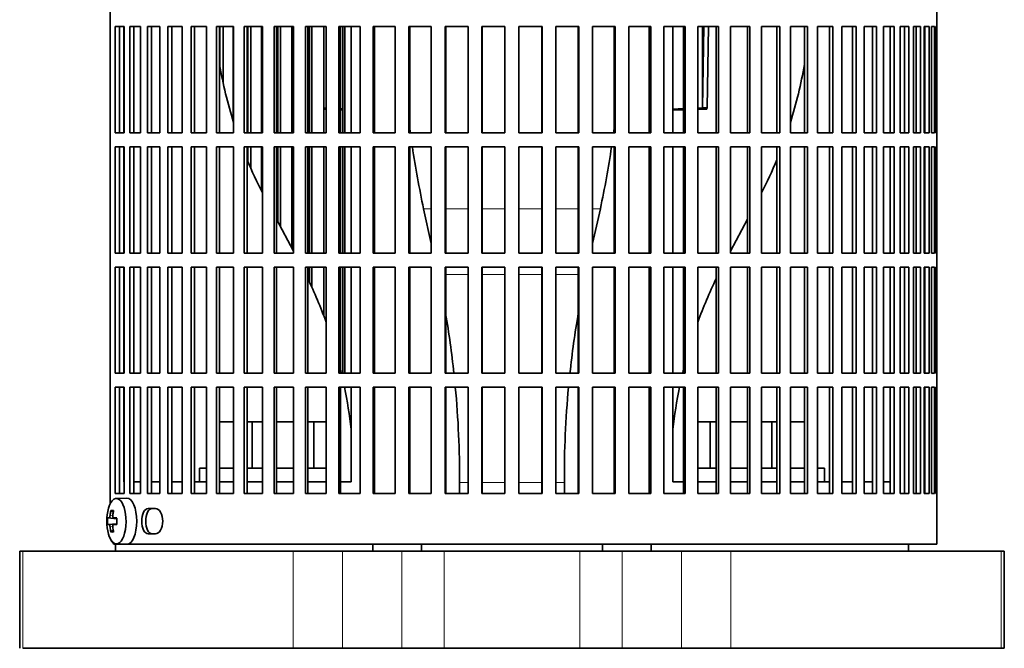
# Model space of a CAD drawing. Header units: millimetres. Extents: x 148 to 904, y -3800 to 2451.
# Tile 13 of 28: x 611 to 824, y -982 to -846. Entities that reach past the tile are written whole.
import ezdxf

# ---------------------------------------------------------------- set-up
doc = ezdxf.new("R2010")
doc.units = ezdxf.units.MM
for name, color, linetype in [('M5X8_UNI7687', 7, 'Continuous'), ('VSI134_ADATTATOR', 7, 'Continuous'), ('VSI134_FILTRO_A', 7, 'Continuous'), ('VSI134_FILTRO_B', 7, 'Continuous'), ('VSI134_SUPPORTO_', 7, 'Continuous'), ('VSI134_TERMINALE', 7, 'Continuous')]:
    doc.layers.add(name, color=color, linetype=linetype)

# ---------------------------------------------------------------- blocks, each defined once
blk = doc.blocks.new('SE3')
at = {"layer": 'M5X8_UNI7687', "color": 7, "linetype": 'Continuous', "lineweight": 35}
for p, q in [((633.88, -949.82), (631.61, -949.89)), ((630.44, -952.48), (630.95, -952.87)), ((629.75, -954.12), (631.72, -954.27)), ((631.05, -954.1), (631.72, -954.17)), ((629.75, -955.51), (631.72, -955.37)), ((630.44, -957.15), (630.95, -956.76)), ((631.72, -955.46), (631.05, -955.53)), ((631.61, -959.75), (633.88, -959.82))]:
    blk.add_line(p, q, dxfattribs=at)
at = {"layer": 'M5X8_UNI7687', "color": 4, "linetype": 'Continuous', "lineweight": 9}
for p, q in [((631.72, -954.26), (630.04, -954.11)), ((630.25, -953.61), (630.86, -953.66)), ((631.06, -954.11), (631.72, -954.17)), ((630.04, -955.53), (631.72, -955.37)), ((630.86, -955.97), (630.25, -956.02)), ((631.72, -955.46), (631.06, -955.53))]:
    blk.add_line(p, q, dxfattribs=at)
at = {"layer": 'M5X8_UNI7687', "color": 7, "linetype": 'Continuous', "lineweight": 35}
for centre, radius, start, end in [((639.53, -954.82), 10, 163.7273, 196.2727), ((639.15, -954.82), 9.42, 175.7871, 184.2129)]:
    blk.add_arc(centre, radius, start, end, dxfattribs=at)
for centre, major_axis, ratio, start_param, end_param in [((631.64, -954.82), (0, -4.93), 0.422618, 0, 4.10793), ((633.91, -954.82), (0, 5), 0.422618, 0, 0.012961), ((633.91, -954.82), (0, 5), 0.422618, 3.141593, 6.283185), ((639.58, -954.82), (0, 10), 0.939693, 1.335108, 1.449667), ((637.52, -957.88), (-7.75, 5.06), 0.247104, -0.4365, -0.286808), ((639.45, -954.82), (0, 10), 0.866025, 1.335108, 1.449667), ((639.51, -954.97), (-9.97, 0.79), 0.036834, -0.313745, -0.199185), ((639.51, -954.97), (-9.97, 0.79), 0.036834, -0.670562, -0.556003), ((636.23, -954.82), (0, 9.26), 0.488139, 1.49595, 1.645642), ((639.51, -954.66), (-9.97, -0.79), 0.036834, 0.199185, 0.313745), ((639.58, -954.82), (0, -10), 0.939693, 4.833518, 4.948078), ((637.52, -951.75), (-7.75, -5.06), 0.247104, 0.286808, 0.4365), ((639.45, -954.82), (0, -10), 0.866025, 4.833518, 4.948078), ((639.51, -954.66), (-9.97, -0.79), 0.036834, 0.556003, 0.670562), ((631.64, -954.82), (0, -4.93), 0.422618, 5.316848, 6.283185)]:
    blk.add_ellipse(centre, major_axis=major_axis, ratio=ratio, start_param=start_param, end_param=end_param, dxfattribs=at)
for points in [[(630.04, -954.11), (630.05, -954.11), (630.06, -954.1), (630.07, -954.1), (630.09, -954.08), (630.1, -954.07), (630.12, -954.05), (630.14, -954.02), (630.15, -953.99), (630.17, -953.96), (630.18, -953.92), (630.2, -953.88), (630.21, -953.84), (630.22, -953.8), (630.23, -953.75), (630.24, -953.71), (630.25, -953.66), (630.25, -953.63), (630.25, -953.61)], [(630.85, -953.61), (630.85, -953.63), (630.85, -953.66), (630.85, -953.71), (630.85, -953.75), (630.85, -953.8), (630.86, -953.84), (630.87, -953.88), (630.88, -953.92), (630.89, -953.96), (630.91, -953.99), (630.93, -954.02), (630.95, -954.05), (630.97, -954.07), (630.99, -954.08), (631.01, -954.1), (631.03, -954.1), (631.05, -954.11), (631.06, -954.11)], [(630.25, -956.02), (630.25, -956.01), (630.25, -955.97), (630.24, -955.92), (630.23, -955.88), (630.22, -955.84), (630.21, -955.79), (630.2, -955.75), (630.18, -955.71), (630.17, -955.67), (630.15, -955.64), (630.14, -955.61), (630.12, -955.58), (630.1, -955.56), (630.09, -955.55), (630.07, -955.54), (630.06, -955.53), (630.05, -955.53), (630.04, -955.53)], [(631.06, -955.53), (631.05, -955.53), (631.03, -955.53), (631.01, -955.54), (630.99, -955.55), (630.97, -955.56), (630.95, -955.58), (630.93, -955.61), (630.91, -955.64), (630.89, -955.67), (630.88, -955.71), (630.87, -955.75), (630.86, -955.79), (630.85, -955.84), (630.85, -955.88), (630.85, -955.92), (630.85, -955.97), (630.85, -956.01), (630.85, -956.02)]]:
    blk.add_open_spline(points, degree=3, dxfattribs=at)
at = {"layer": 'VSI134_ADATTATOR', "color": 7, "linetype": 'Continuous', "lineweight": 35}
for p, q in [((653.99, -933.32), (657, -933.32)), ((659.93, -933.32), (661.02, -933.32)), ((661.02, -933.32), (663.28, -933.32)), ((661.02, -933.32), (661.02, -943.32)), ((666.3, -933.32), (669.98, -933.32)), ((673.07, -933.32), (674.41, -933.32)), ((674.41, -933.32), (677.04, -933.32)), ((674.41, -933.32), (674.41, -943.32)), ((757.53, -933.32), (760.17, -933.32)), ((760.17, -933.32), (761.51, -933.32)), ((760.17, -933.32), (760.17, -943.32)), ((764.59, -933.32), (768.27, -933.32)), ((771.29, -933.32), (773.55, -933.32)), ((773.55, -933.32), (774.65, -933.32)), ((773.55, -933.32), (773.55, -943.32)), ((777.57, -933.32), (780.59, -933.32)), ((649.61, -943.32), (651.17, -943.32)), ((649.61, -943.32), (649.61, -946.32)), ((653.99, -943.32), (657, -943.32)), ((659.93, -943.32), (663.28, -943.32)), ((666.3, -943.32), (669.98, -943.32)), ((673.07, -943.32), (677.04, -943.32)), ((757.53, -943.32), (761.51, -943.32)), ((764.59, -943.32), (768.27, -943.32)), ((771.29, -943.32), (774.65, -943.32)), ((777.57, -943.32), (780.59, -943.32)), ((783.4, -943.32), (784.97, -943.32)), ((784.97, -946.32), (784.97, -943.32)), ((610.69, -961.32), (611.39, -961.32)), ((610.69, -961.32), (610.69, -982.32)), ((669.94, -961.32), (611.39, -961.32)), ((669.94, -961.32), (680.59, -961.32)), ((693.44, -961.32), (680.59, -961.32)), ((693.44, -961.32), (702.58, -961.32)), ((702.58, -961.32), (731.99, -961.32)), ((731.99, -961.32), (741.13, -961.32)), ((753.98, -961.32), (741.13, -961.32)), ((764.64, -961.32), (753.98, -961.32)), ((823.18, -961.32), (764.64, -961.32)), ((823.88, -961.32), (823.18, -961.32)), ((823.88, -982.32), (823.88, -961.32)), ((611.39, -982.32), (669.94, -982.32)), ((669.94, -982.32), (680.59, -982.32)), ((693.44, -982.32), (680.59, -982.32)), ((693.44, -982.32), (702.58, -982.32)), ((702.58, -982.32), (731.99, -982.32)), ((731.99, -982.32), (741.13, -982.32)), ((753.98, -982.32), (741.13, -982.32)), ((764.64, -982.32), (753.98, -982.32)), ((764.64, -982.32), (823.18, -982.32)), ((823.88, -982.32), (823.18, -982.32))]:
    blk.add_line(p, q, dxfattribs=at)
at = {"layer": 'VSI134_ADATTATOR', "color": 4, "linetype": 'Continuous', "lineweight": 9}
for p, q in [((611.39, -961.32), (611.39, -982.32)), ((669.94, -982.32), (669.94, -961.32)), ((680.59, -982.32), (680.59, -961.32)), ((693.44, -961.32), (693.44, -982.32)), ((702.58, -961.32), (702.58, -982.32)), ((731.99, -961.32), (731.99, -982.32)), ((741.13, -961.32), (741.13, -982.32)), ((753.98, -961.32), (753.98, -982.32)), ((764.64, -961.32), (764.64, -982.32)), ((823.18, -982.32), (823.18, -961.32))]:
    blk.add_line(p, q, dxfattribs=at)
at = {"layer": 'VSI134_FILTRO_A', "color": 7, "linetype": 'Continuous', "lineweight": 35}
for p, q in [((809.29, -959.82), (809.29, -758.82)), ((630.3, -767.59), (630.3, -951.04)), ((631.36, -847.82), (631.36, -870.82)), ((633.28, -847.82), (631.36, -847.82)), ((632.29, -847.82), (632.29, -870.82)), ((633.28, -847.82), (633.28, -870.82)), ((634.56, -847.82), (634.56, -870.82)), ((636.87, -847.82), (634.56, -847.82)), ((635.44, -847.82), (635.44, -870.82)), ((636.87, -847.82), (636.87, -870.82)), ((638.38, -847.82), (638.38, -870.82)), ((641.07, -847.82), (638.38, -847.82)), ((639.22, -847.82), (639.22, -870.82)), ((641.07, -847.82), (641.07, -870.82)), ((642.8, -847.82), (642.8, -870.82)), ((645.85, -847.82), (642.8, -847.82)), ((643.6, -847.82), (643.6, -870.82)), ((645.85, -847.82), (645.85, -870.82)), ((647.79, -847.82), (647.79, -870.82)), ((651.17, -847.82), (647.79, -847.82)), ((648.53, -847.82), (648.53, -870.82)), ((651.17, -847.82), (651.17, -870.82)), ((653.31, -847.82), (653.31, -870.82)), ((657, -847.82), (653.31, -847.82)), ((653.99, -847.82), (653.99, -870.82)), ((657, -847.82), (657, -870.82)), ((659.32, -847.82), (659.32, -870.82)), ((663.28, -847.82), (659.32, -847.82)), ((659.93, -847.82), (659.93, -870.82)), ((663.28, -847.82), (663.28, -870.82)), ((665.76, -847.82), (665.76, -870.82)), ((669.98, -847.82), (665.76, -847.82)), ((666.3, -847.82), (666.3, -870.82)), ((669.98, -847.82), (669.98, -870.82)), ((672.6, -847.82), (672.6, -870.82)), ((677.04, -847.82), (672.6, -847.82)), ((673.07, -847.82), (673.07, -870.82)), ((677.04, -847.82), (677.04, -870.82)), ((679.78, -847.82), (679.78, -870.82)), ((684.4, -847.82), (679.78, -847.82)), ((680.17, -847.82), (680.17, -870.82)), ((684.4, -847.82), (684.4, -870.82)), ((687.25, -847.82), (687.25, -870.82)), ((692.02, -847.82), (687.25, -847.82)), ((687.55, -847.82), (687.55, -870.82)), ((692.02, -847.82), (692.02, -870.82)), ((694.94, -847.82), (694.94, -870.82)), ((699.82, -847.82), (694.94, -847.82)), ((695.16, -847.82), (695.16, -870.82)), ((699.82, -847.82), (699.82, -870.82)), ((702.8, -847.82), (702.8, -870.82)), ((707.76, -847.82), (702.8, -847.82)), ((702.93, -847.82), (702.93, -870.82)), ((707.76, -847.82), (707.76, -870.82)), ((710.78, -847.82), (710.78, -870.82)), ((715.77, -847.82), (710.78, -847.82)), ((710.82, -847.82), (710.82, -870.82)), ((715.77, -847.82), (715.77, -870.82)), ((718.8, -847.82), (718.8, -870.82)), ((723.8, -847.82), (718.8, -847.82)), ((723.75, -847.82), (723.75, -870.82)), ((723.8, -847.82), (723.8, -870.82)), ((726.81, -847.82), (726.81, -870.82)), ((731.77, -847.82), (726.81, -847.82)), ((731.64, -847.82), (731.64, -870.82)), ((731.77, -847.82), (731.77, -870.82)), ((734.75, -847.82), (734.75, -870.82)), ((739.63, -847.82), (734.75, -847.82)), ((739.42, -847.82), (739.42, -870.82)), ((739.63, -847.82), (739.63, -870.82)), ((742.56, -847.82), (742.56, -870.82)), ((747.33, -847.82), (742.56, -847.82)), ((747.02, -847.82), (747.02, -870.82)), ((747.33, -847.82), (747.33, -870.82)), ((750.17, -847.82), (750.17, -870.82)), ((754.79, -847.82), (750.17, -847.82)), ((754.41, -847.82), (754.41, -870.82)), ((754.79, -847.82), (754.79, -870.82)), ((757.53, -847.82), (757.53, -870.82)), ((761.97, -847.82), (757.53, -847.82)), ((761.51, -847.82), (761.51, -870.82)), ((761.97, -847.82), (761.97, -870.82)), ((764.59, -847.82), (764.59, -870.82)), ((768.81, -847.82), (764.59, -847.82)), ((768.27, -847.82), (768.27, -870.82)), ((768.81, -847.82), (768.81, -870.82)), ((771.29, -847.82), (771.29, -870.82)), ((775.26, -847.82), (771.29, -847.82)), ((774.65, -847.82), (774.65, -870.82)), ((775.26, -847.82), (775.26, -870.82)), ((777.57, -847.82), (777.57, -870.82)), ((781.26, -847.82), (777.57, -847.82)), ((780.59, -847.82), (780.59, -870.82)), ((781.26, -847.82), (781.26, -870.82)), ((786.78, -847.82), (783.4, -847.82)), ((783.4, -847.82), (783.4, -870.82)), ((786.04, -847.82), (786.04, -870.82)), ((786.78, -847.82), (786.78, -870.82)), ((791.77, -847.82), (788.73, -847.82)), ((788.73, -847.82), (788.73, -870.82)), ((790.98, -847.82), (790.98, -870.82)), ((791.77, -847.82), (791.77, -870.82)), ((796.19, -847.82), (793.51, -847.82)), ((793.51, -847.82), (793.51, -870.82)), ((795.35, -847.82), (795.35, -870.82)), ((796.19, -847.82), (796.19, -870.82)), ((800.02, -847.82), (797.71, -847.82)), ((797.71, -847.82), (797.71, -870.82)), ((799.13, -847.82), (799.13, -870.82)), ((800.02, -847.82), (800.02, -870.82)), ((803.21, -847.82), (801.3, -847.82)), ((801.3, -847.82), (801.3, -870.82)), ((802.28, -847.82), (802.28, -870.82)), ((803.21, -847.82), (803.21, -870.82)), ((805.75, -847.82), (804.24, -847.82)), ((804.24, -847.82), (804.24, -870.82)), ((804.79, -847.82), (804.79, -870.82)), ((805.75, -847.82), (805.75, -870.82)), ((807.61, -847.82), (806.53, -847.82)), ((806.53, -847.82), (806.53, -870.82)), ((806.64, -847.82), (806.64, -870.82)), ((807.61, -847.82), (807.61, -870.82)), ((808.79, -847.82), (808.14, -847.82)), ((808.14, -847.82), (808.14, -870.82)), ((808.79, -847.82), (808.79, -870.82)), ((809.27, -847.82), (809.06, -847.82)), ((809.06, -847.82), (809.06, -870.82)), ((809.27, -847.82), (809.27, -870.82)), ((633.28, -870.82), (631.36, -870.82)), ((636.87, -870.82), (634.56, -870.82)), ((641.07, -870.82), (638.38, -870.82)), ((645.85, -870.82), (642.8, -870.82)), ((651.17, -870.82), (647.79, -870.82)), ((657, -870.82), (653.31, -870.82)), ((663.28, -870.82), (659.32, -870.82)), ((669.98, -870.82), (665.76, -870.82)), ((677.04, -870.82), (672.6, -870.82)), ((684.4, -870.82), (679.78, -870.82)), ((692.02, -870.82), (687.25, -870.82)), ((699.82, -870.82), (694.94, -870.82)), ((707.76, -870.82), (702.8, -870.82)), ((715.77, -870.82), (710.78, -870.82)), ((723.8, -870.82), (718.8, -870.82)), ((731.77, -870.82), (726.81, -870.82)), ((739.63, -870.82), (734.75, -870.82)), ((747.33, -870.82), (742.56, -870.82)), ((754.79, -870.82), (750.17, -870.82)), ((761.97, -870.82), (757.53, -870.82)), ((768.81, -870.82), (764.59, -870.82)), ((775.26, -870.82), (771.29, -870.82)), ((781.26, -870.82), (777.57, -870.82)), ((786.78, -870.82), (783.4, -870.82)), ((791.77, -870.82), (788.73, -870.82)), ((796.19, -870.82), (793.51, -870.82)), ((800.02, -870.82), (797.71, -870.82)), ((803.21, -870.82), (801.3, -870.82)), ((805.75, -870.82), (804.24, -870.82)), ((807.61, -870.82), (806.53, -870.82)), ((808.79, -870.82), (808.14, -870.82)), ((809.27, -870.82), (809.06, -870.82)), ((631.36, -873.82), (631.36, -896.82)), ((633.28, -873.82), (631.36, -873.82)), ((632.29, -873.82), (632.29, -896.82)), ((633.28, -873.82), (633.28, -896.82)), ((634.56, -873.82), (634.56, -896.82)), ((636.87, -873.82), (634.56, -873.82)), ((635.44, -873.82), (635.44, -896.82)), ((636.87, -873.82), (636.87, -896.82)), ((638.38, -873.82), (638.38, -896.82)), ((641.07, -873.82), (638.38, -873.82)), ((639.22, -873.82), (639.22, -896.82)), ((641.07, -873.82), (641.07, -896.82)), ((642.8, -873.82), (642.8, -896.82)), ((645.85, -873.82), (642.8, -873.82)), ((643.6, -873.82), (643.6, -896.82)), ((645.85, -873.82), (645.85, -896.82)), ((647.79, -873.82), (647.79, -896.82)), ((651.17, -873.82), (647.79, -873.82)), ((648.53, -873.82), (648.53, -896.82)), ((651.17, -873.82), (651.17, -896.82)), ((653.31, -873.82), (653.31, -896.82)), ((657, -873.82), (653.31, -873.82)), ((653.99, -873.82), (653.99, -896.82)), ((657, -873.82), (657, -896.82)), ((659.32, -873.82), (659.32, -896.82)), ((663.28, -873.82), (659.32, -873.82)), ((659.93, -873.82), (659.93, -896.82)), ((663.28, -873.82), (663.28, -896.82)), ((665.76, -873.82), (665.76, -896.82)), ((669.98, -873.82), (665.76, -873.82)), ((666.3, -873.82), (666.3, -896.82)), ((669.98, -873.82), (669.98, -896.82)), ((672.6, -873.82), (672.6, -896.82)), ((677.04, -873.82), (672.6, -873.82)), ((673.07, -873.82), (673.07, -896.82)), ((677.04, -873.82), (677.04, -896.82)), ((679.78, -873.82), (679.78, -896.82)), ((684.4, -873.82), (679.78, -873.82)), ((680.17, -873.82), (680.17, -896.82)), ((684.4, -873.82), (684.4, -896.82)), ((687.25, -873.82), (687.25, -896.82)), ((692.02, -873.82), (687.25, -873.82)), ((687.55, -873.82), (687.55, -896.82)), ((692.02, -873.82), (692.02, -896.82)), ((694.94, -873.82), (694.94, -896.82)), ((699.82, -873.82), (694.94, -873.82)), ((695.16, -873.82), (695.16, -896.82)), ((699.82, -873.82), (699.82, -896.82)), ((702.8, -873.82), (702.8, -896.82)), ((707.76, -873.82), (702.8, -873.82)), ((702.93, -873.82), (702.93, -896.82)), ((707.76, -873.82), (707.76, -896.82)), ((710.78, -873.82), (710.78, -896.82)), ((715.77, -873.82), (710.78, -873.82)), ((710.82, -873.82), (710.82, -896.82)), ((715.77, -873.82), (715.77, -896.82)), ((718.8, -873.82), (718.8, -896.82)), ((723.8, -873.82), (718.8, -873.82)), ((723.75, -873.82), (723.75, -896.82)), ((723.8, -873.82), (723.8, -896.82)), ((726.81, -873.82), (726.81, -896.82)), ((731.77, -873.82), (726.81, -873.82)), ((731.64, -873.82), (731.64, -896.82)), ((731.77, -873.82), (731.77, -896.82)), ((734.75, -873.82), (734.75, -896.82)), ((739.63, -873.82), (734.75, -873.82)), ((739.42, -873.82), (739.42, -896.82)), ((739.63, -873.82), (739.63, -896.82)), ((742.56, -873.82), (742.56, -896.82)), ((747.33, -873.82), (742.56, -873.82)), ((747.02, -873.82), (747.02, -896.82)), ((747.33, -873.82), (747.33, -896.82)), ((750.17, -873.82), (750.17, -896.82)), ((754.79, -873.82), (750.17, -873.82)), ((754.41, -873.82), (754.41, -896.82)), ((754.79, -873.82), (754.79, -896.82)), ((757.53, -873.82), (757.53, -896.82)), ((761.97, -873.82), (757.53, -873.82)), ((761.51, -873.82), (761.51, -896.82)), ((761.97, -873.82), (761.97, -896.82)), ((764.59, -873.82), (764.59, -896.82)), ((768.81, -873.82), (764.59, -873.82)), ((768.27, -873.82), (768.27, -896.82)), ((768.81, -873.82), (768.81, -896.82)), ((771.29, -873.82), (771.29, -896.82)), ((775.26, -873.82), (771.29, -873.82)), ((774.65, -873.82), (774.65, -896.82)), ((775.26, -873.82), (775.26, -896.82)), ((777.57, -873.82), (777.57, -896.82)), ((781.26, -873.82), (777.57, -873.82)), ((780.59, -873.82), (780.59, -896.82)), ((781.26, -873.82), (781.26, -896.82)), ((786.78, -873.82), (783.4, -873.82)), ((783.4, -873.82), (783.4, -896.82)), ((786.04, -873.82), (786.04, -896.82)), ((786.78, -873.82), (786.78, -896.82)), ((791.77, -873.82), (788.73, -873.82)), ((788.73, -873.82), (788.73, -896.82)), ((790.98, -873.82), (790.98, -896.82)), ((791.77, -873.82), (791.77, -896.82)), ((796.19, -873.82), (793.51, -873.82)), ((793.51, -873.82), (793.51, -896.82)), ((795.35, -873.82), (795.35, -896.82)), ((796.19, -873.82), (796.19, -896.82)), ((800.02, -873.82), (797.71, -873.82)), ((797.71, -873.82), (797.71, -896.82)), ((799.13, -873.82), (799.13, -896.82)), ((800.02, -873.82), (800.02, -896.82)), ((803.21, -873.82), (801.3, -873.82)), ((801.3, -873.82), (801.3, -896.82)), ((802.28, -873.82), (802.28, -896.82)), ((803.21, -873.82), (803.21, -896.82)), ((805.75, -873.82), (804.24, -873.82)), ((804.24, -873.82), (804.24, -896.82)), ((804.79, -873.82), (804.79, -896.82)), ((805.75, -873.82), (805.75, -896.82)), ((807.61, -873.82), (806.53, -873.82)), ((806.53, -873.82), (806.53, -896.82)), ((806.64, -873.82), (806.64, -896.82)), ((807.61, -873.82), (807.61, -896.82)), ((808.79, -873.82), (808.14, -873.82)), ((808.14, -873.82), (808.14, -896.82)), ((808.79, -873.82), (808.79, -896.82)), ((809.27, -873.82), (809.06, -873.82)), ((809.06, -873.82), (809.06, -896.82)), ((809.27, -873.82), (809.27, -896.82)), ((633.28, -896.82), (631.36, -896.82)), ((636.87, -896.82), (634.56, -896.82)), ((641.07, -896.82), (638.38, -896.82)), ((645.85, -896.82), (642.8, -896.82)), ((651.17, -896.82), (647.79, -896.82)), ((657, -896.82), (653.31, -896.82)), ((663.28, -896.82), (659.32, -896.82)), ((669.98, -896.82), (665.76, -896.82)), ((677.04, -896.82), (672.6, -896.82)), ((684.4, -896.82), (679.78, -896.82)), ((692.02, -896.82), (687.25, -896.82)), ((699.82, -896.82), (694.94, -896.82)), ((707.76, -896.82), (702.8, -896.82)), ((715.77, -896.82), (710.78, -896.82)), ((723.8, -896.82), (718.8, -896.82)), ((731.77, -896.82), (726.81, -896.82)), ((739.63, -896.82), (734.75, -896.82)), ((747.33, -896.82), (742.56, -896.82)), ((754.79, -896.82), (750.17, -896.82)), ((761.97, -896.82), (757.53, -896.82)), ((768.81, -896.82), (764.59, -896.82)), ((775.26, -896.82), (771.29, -896.82)), ((781.26, -896.82), (777.57, -896.82)), ((786.78, -896.82), (783.4, -896.82)), ((791.77, -896.82), (788.73, -896.82)), ((796.19, -896.82), (793.51, -896.82)), ((800.02, -896.82), (797.71, -896.82)), ((803.21, -896.82), (801.3, -896.82)), ((805.75, -896.82), (804.24, -896.82)), ((807.61, -896.82), (806.53, -896.82)), ((808.79, -896.82), (808.14, -896.82)), ((809.27, -896.82), (809.06, -896.82)), ((631.36, -899.82), (631.36, -922.82)), ((633.28, -899.82), (631.36, -899.82)), ((632.29, -899.82), (632.29, -922.82)), ((633.28, -899.82), (633.28, -922.82)), ((634.56, -899.82), (634.56, -922.82)), ((636.87, -899.82), (634.56, -899.82)), ((635.44, -899.82), (635.44, -922.82)), ((636.87, -899.82), (636.87, -922.82)), ((638.38, -899.82), (638.38, -922.82)), ((641.07, -899.82), (638.38, -899.82)), ((639.22, -899.82), (639.22, -922.82)), ((641.07, -899.82), (641.07, -922.82)), ((642.8, -899.82), (642.8, -922.82)), ((645.85, -899.82), (642.8, -899.82)), ((643.6, -899.82), (643.6, -922.82)), ((645.85, -899.82), (645.85, -922.82)), ((647.79, -899.82), (647.79, -922.82)), ((651.17, -899.82), (647.79, -899.82)), ((648.53, -899.82), (648.53, -922.82)), ((651.17, -899.82), (651.17, -922.82)), ((653.31, -899.82), (653.31, -922.82)), ((657, -899.82), (653.31, -899.82)), ((653.99, -899.82), (653.99, -922.82)), ((657, -899.82), (657, -922.82)), ((659.32, -899.82), (659.32, -922.82)), ((663.28, -899.82), (659.32, -899.82)), ((659.93, -899.82), (659.93, -922.82)), ((663.28, -899.82), (663.28, -922.82)), ((665.76, -899.82), (665.76, -922.82)), ((669.98, -899.82), (665.76, -899.82)), ((666.3, -899.82), (666.3, -922.82)), ((669.98, -899.82), (669.98, -922.82)), ((672.6, -899.82), (672.6, -922.82)), ((677.04, -899.82), (672.6, -899.82)), ((673.07, -899.82), (673.07, -922.82)), ((677.04, -899.82), (677.04, -922.82)), ((679.78, -899.82), (679.78, -922.82)), ((684.4, -899.82), (679.78, -899.82)), ((680.17, -899.82), (680.17, -922.82)), ((684.4, -899.82), (684.4, -922.82)), ((687.25, -899.82), (687.25, -922.82)), ((692.02, -899.82), (687.25, -899.82)), ((687.55, -899.82), (687.55, -922.82)), ((692.02, -899.82), (692.02, -922.82)), ((694.94, -899.82), (694.94, -922.82)), ((699.82, -899.82), (694.94, -899.82)), ((695.16, -899.82), (695.16, -922.82)), ((699.82, -899.82), (699.82, -922.82)), ((702.8, -899.82), (702.8, -922.82)), ((707.76, -899.82), (702.8, -899.82)), ((702.93, -899.82), (702.93, -922.82)), ((707.76, -899.82), (707.76, -922.82)), ((710.78, -899.82), (710.78, -922.82)), ((715.77, -899.82), (710.78, -899.82)), ((710.82, -899.82), (710.82, -922.82)), ((715.77, -899.82), (715.77, -922.82)), ((718.8, -899.82), (718.8, -922.82)), ((723.8, -899.82), (718.8, -899.82)), ((723.75, -899.82), (723.75, -922.82)), ((723.8, -899.82), (723.8, -922.82)), ((726.81, -899.82), (726.81, -922.82)), ((731.77, -899.82), (726.81, -899.82)), ((731.64, -899.82), (731.64, -922.82)), ((731.77, -899.82), (731.77, -922.82)), ((734.75, -899.82), (734.75, -922.82)), ((739.63, -899.82), (734.75, -899.82)), ((739.42, -899.82), (739.42, -922.82)), ((739.63, -899.82), (739.63, -922.82)), ((742.56, -899.82), (742.56, -922.82)), ((747.33, -899.82), (742.56, -899.82)), ((747.02, -899.82), (747.02, -922.82)), ((747.33, -899.82), (747.33, -922.82)), ((750.17, -899.82), (750.17, -922.82)), ((754.79, -899.82), (750.17, -899.82)), ((754.41, -899.82), (754.41, -922.82)), ((754.79, -899.82), (754.79, -922.82)), ((757.53, -899.82), (757.53, -922.82)), ((761.97, -899.82), (757.53, -899.82)), ((761.51, -899.82), (761.51, -922.82)), ((761.97, -899.82), (761.97, -922.82)), ((764.59, -899.82), (764.59, -922.82)), ((768.81, -899.82), (764.59, -899.82)), ((768.27, -899.82), (768.27, -922.82)), ((768.81, -899.82), (768.81, -922.82)), ((771.29, -899.82), (771.29, -922.82)), ((775.26, -899.82), (771.29, -899.82)), ((774.65, -899.82), (774.65, -922.82)), ((775.26, -899.82), (775.26, -922.82)), ((777.57, -899.82), (777.57, -922.82)), ((781.26, -899.82), (777.57, -899.82)), ((780.59, -899.82), (780.59, -922.82)), ((781.26, -899.82), (781.26, -922.82)), ((786.78, -899.82), (783.4, -899.82)), ((783.4, -899.82), (783.4, -922.82)), ((786.04, -899.82), (786.04, -922.82)), ((786.78, -899.82), (786.78, -922.82)), ((791.77, -899.82), (788.73, -899.82)), ((788.73, -899.82), (788.73, -922.82)), ((790.98, -899.82), (790.98, -922.82)), ((791.77, -899.82), (791.77, -922.82)), ((796.19, -899.82), (793.51, -899.82)), ((793.51, -899.82), (793.51, -922.82)), ((795.35, -899.82), (795.35, -922.82)), ((796.19, -899.82), (796.19, -922.82)), ((800.02, -899.82), (797.71, -899.82)), ((797.71, -899.82), (797.71, -922.82)), ((799.13, -899.82), (799.13, -922.82)), ((800.02, -899.82), (800.02, -922.82)), ((803.21, -899.82), (801.3, -899.82)), ((801.3, -899.82), (801.3, -922.82)), ((802.28, -899.82), (802.28, -922.82)), ((803.21, -899.82), (803.21, -922.82)), ((805.75, -899.82), (804.24, -899.82)), ((804.24, -899.82), (804.24, -922.82)), ((804.79, -899.82), (804.79, -922.82)), ((805.75, -899.82), (805.75, -922.82)), ((807.61, -899.82), (806.53, -899.82)), ((806.53, -899.82), (806.53, -922.82)), ((806.64, -899.82), (806.64, -922.82)), ((807.61, -899.82), (807.61, -922.82)), ((808.79, -899.82), (808.14, -899.82)), ((808.14, -899.82), (808.14, -922.82)), ((808.79, -899.82), (808.79, -922.82)), ((809.27, -899.82), (809.06, -899.82)), ((809.06, -899.82), (809.06, -922.82)), ((809.27, -899.82), (809.27, -922.82)), ((633.28, -922.82), (631.36, -922.82)), ((636.87, -922.82), (634.56, -922.82)), ((641.07, -922.82), (638.38, -922.82)), ((645.85, -922.82), (642.8, -922.82)), ((651.17, -922.82), (647.79, -922.82)), ((657, -922.82), (653.31, -922.82)), ((663.28, -922.82), (659.32, -922.82)), ((669.98, -922.82), (665.76, -922.82)), ((677.04, -922.82), (672.6, -922.82)), ((684.4, -922.82), (679.78, -922.82)), ((692.02, -922.82), (687.25, -922.82)), ((699.82, -922.82), (694.94, -922.82)), ((707.76, -922.82), (702.8, -922.82)), ((715.77, -922.82), (710.78, -922.82)), ((723.8, -922.82), (718.8, -922.82)), ((731.77, -922.82), (726.81, -922.82)), ((739.63, -922.82), (734.75, -922.82)), ((747.33, -922.82), (742.56, -922.82)), ((754.79, -922.82), (750.17, -922.82)), ((761.97, -922.82), (757.53, -922.82)), ((768.81, -922.82), (764.59, -922.82)), ((775.26, -922.82), (771.29, -922.82)), ((781.26, -922.82), (777.57, -922.82)), ((786.78, -922.82), (783.4, -922.82)), ((791.77, -922.82), (788.73, -922.82)), ((796.19, -922.82), (793.51, -922.82)), ((800.02, -922.82), (797.71, -922.82)), ((803.21, -922.82), (801.3, -922.82)), ((805.75, -922.82), (804.24, -922.82)), ((807.61, -922.82), (806.53, -922.82)), ((808.79, -922.82), (808.14, -922.82)), ((809.27, -922.82), (809.06, -922.82)), ((631.36, -925.82), (631.36, -948.82)), ((633.28, -925.82), (631.36, -925.82)), ((632.29, -925.82), (632.29, -948.82)), ((633.28, -925.82), (633.28, -948.82)), ((634.56, -925.82), (634.56, -948.82)), ((636.87, -925.82), (634.56, -925.82)), ((635.44, -925.82), (635.44, -948.82)), ((636.87, -925.82), (636.87, -948.82)), ((638.38, -925.82), (638.38, -948.82)), ((641.07, -925.82), (638.38, -925.82)), ((639.22, -925.82), (639.22, -948.82)), ((641.07, -925.82), (641.07, -948.82)), ((642.8, -925.82), (642.8, -948.82)), ((645.85, -925.82), (642.8, -925.82)), ((643.6, -925.82), (643.6, -948.82)), ((645.85, -925.82), (645.85, -948.82)), ((647.79, -925.82), (647.79, -948.82)), ((651.17, -925.82), (647.79, -925.82)), ((648.53, -925.82), (648.53, -948.82)), ((651.17, -925.82), (651.17, -948.82)), ((653.31, -925.82), (653.31, -948.82)), ((657, -925.82), (653.31, -925.82)), ((653.99, -925.82), (653.99, -948.82)), ((657, -925.82), (657, -948.82)), ((659.32, -925.82), (659.32, -948.82)), ((663.28, -925.82), (659.32, -925.82)), ((659.93, -925.82), (659.93, -948.82)), ((663.28, -925.82), (663.28, -948.82)), ((665.76, -925.82), (665.76, -948.82)), ((669.98, -925.82), (665.76, -925.82)), ((666.3, -925.82), (666.3, -948.82)), ((669.98, -925.82), (669.98, -948.82)), ((672.6, -925.82), (672.6, -948.82)), ((677.04, -925.82), (672.6, -925.82)), ((673.07, -925.82), (673.07, -948.82)), ((677.04, -925.82), (677.04, -948.82)), ((679.78, -925.82), (679.78, -948.82)), ((684.4, -925.82), (679.78, -925.82)), ((680.17, -925.82), (680.17, -948.82)), ((684.4, -925.82), (684.4, -948.82)), ((687.25, -925.82), (687.25, -948.82)), ((692.02, -925.82), (687.25, -925.82)), ((687.55, -925.82), (687.55, -948.82)), ((692.02, -925.82), (692.02, -948.82)), ((694.94, -925.82), (694.94, -948.82)), ((699.82, -925.82), (694.94, -925.82)), ((695.16, -925.82), (695.16, -948.82)), ((699.82, -925.82), (699.82, -948.82)), ((702.8, -925.82), (702.8, -948.82)), ((707.76, -925.82), (702.8, -925.82)), ((702.93, -925.82), (702.93, -948.82)), ((707.76, -925.82), (707.76, -948.82)), ((710.78, -925.82), (710.78, -948.82)), ((715.77, -925.82), (710.78, -925.82)), ((710.82, -925.82), (710.82, -948.82)), ((715.77, -925.82), (715.77, -948.82)), ((718.8, -925.82), (718.8, -948.82)), ((723.8, -925.82), (718.8, -925.82)), ((723.75, -925.82), (723.75, -948.82)), ((723.8, -925.82), (723.8, -948.82)), ((726.81, -925.82), (726.81, -948.82)), ((731.77, -925.82), (726.81, -925.82)), ((731.64, -925.82), (731.64, -948.82)), ((731.77, -925.82), (731.77, -948.82)), ((734.75, -925.82), (734.75, -948.82)), ((739.63, -925.82), (734.75, -925.82)), ((739.42, -925.82), (739.42, -948.82)), ((739.63, -925.82), (739.63, -948.82)), ((742.56, -925.82), (742.56, -948.82)), ((747.33, -925.82), (742.56, -925.82)), ((747.02, -925.82), (747.02, -948.82)), ((747.33, -925.82), (747.33, -948.82)), ((750.17, -925.82), (750.17, -948.82)), ((754.79, -925.82), (750.17, -925.82)), ((754.41, -925.82), (754.41, -948.82)), ((754.79, -925.82), (754.79, -948.82)), ((757.53, -925.82), (757.53, -948.82)), ((761.97, -925.82), (757.53, -925.82)), ((761.51, -925.82), (761.51, -948.82)), ((761.97, -925.82), (761.97, -948.82)), ((764.59, -925.82), (764.59, -948.82)), ((768.81, -925.82), (764.59, -925.82)), ((768.27, -925.82), (768.27, -948.82)), ((768.81, -925.82), (768.81, -948.82)), ((771.29, -925.82), (771.29, -948.82)), ((775.26, -925.82), (771.29, -925.82)), ((774.65, -925.82), (774.65, -948.82)), ((775.26, -925.82), (775.26, -948.82)), ((777.57, -925.82), (777.57, -948.82)), ((781.26, -925.82), (777.57, -925.82)), ((780.59, -925.82), (780.59, -948.82)), ((781.26, -925.82), (781.26, -948.82)), ((786.78, -925.82), (783.4, -925.82)), ((783.4, -925.82), (783.4, -948.82)), ((786.04, -925.82), (786.04, -948.82)), ((786.78, -925.82), (786.78, -948.82)), ((791.77, -925.82), (788.73, -925.82)), ((788.73, -925.82), (788.73, -948.82)), ((790.98, -925.82), (790.98, -948.82)), ((791.77, -925.82), (791.77, -948.82)), ((796.19, -925.82), (793.51, -925.82)), ((793.51, -925.82), (793.51, -948.82)), ((795.35, -925.82), (795.35, -948.82)), ((796.19, -925.82), (796.19, -948.82)), ((800.02, -925.82), (797.71, -925.82)), ((797.71, -925.82), (797.71, -948.82)), ((799.13, -925.82), (799.13, -948.82)), ((800.02, -925.82), (800.02, -948.82)), ((803.21, -925.82), (801.3, -925.82)), ((801.3, -925.82), (801.3, -948.82)), ((802.28, -925.82), (802.28, -948.82)), ((803.21, -925.82), (803.21, -948.82)), ((805.75, -925.82), (804.24, -925.82)), ((804.24, -925.82), (804.24, -948.82)), ((804.79, -925.82), (804.79, -948.82)), ((805.75, -925.82), (805.75, -948.82)), ((807.61, -925.82), (806.53, -925.82)), ((806.53, -925.82), (806.53, -948.82)), ((806.64, -925.82), (806.64, -948.82)), ((807.61, -925.82), (807.61, -948.82)), ((808.79, -925.82), (808.14, -925.82)), ((808.14, -925.82), (808.14, -948.82)), ((808.79, -925.82), (808.79, -948.82)), ((809.27, -925.82), (809.06, -925.82)), ((809.06, -925.82), (809.06, -948.82)), ((809.27, -925.82), (809.27, -948.82)), ((633.28, -948.82), (631.36, -948.82)), ((636.87, -948.82), (634.56, -948.82)), ((641.07, -948.82), (638.38, -948.82)), ((645.85, -948.82), (642.8, -948.82)), ((651.17, -948.82), (647.79, -948.82)), ((657, -948.82), (653.31, -948.82)), ((663.28, -948.82), (659.32, -948.82)), ((669.98, -948.82), (665.76, -948.82)), ((677.04, -948.82), (672.6, -948.82)), ((684.4, -948.82), (679.78, -948.82)), ((692.02, -948.82), (687.25, -948.82)), ((699.82, -948.82), (694.94, -948.82)), ((707.76, -948.82), (702.8, -948.82)), ((715.77, -948.82), (710.78, -948.82)), ((723.8, -948.82), (718.8, -948.82)), ((731.77, -948.82), (726.81, -948.82)), ((739.63, -948.82), (734.75, -948.82)), ((747.33, -948.82), (742.56, -948.82)), ((754.79, -948.82), (750.17, -948.82)), ((761.97, -948.82), (757.53, -948.82)), ((768.81, -948.82), (764.59, -948.82)), ((775.26, -948.82), (771.29, -948.82)), ((781.26, -948.82), (777.57, -948.82)), ((786.78, -948.82), (783.4, -948.82)), ((791.77, -948.82), (788.73, -948.82)), ((796.19, -948.82), (793.51, -948.82)), ((800.02, -948.82), (797.71, -948.82)), ((803.21, -948.82), (801.3, -948.82)), ((805.75, -948.82), (804.24, -948.82)), ((807.61, -948.82), (806.53, -948.82)), ((808.79, -948.82), (808.14, -948.82)), ((809.27, -948.82), (809.06, -948.82)), ((640.13, -952.07), (638.51, -952.07)), ((638.51, -957.57), (640.13, -957.57)), ((809.29, -959.82), (631.32, -959.82))]:
    blk.add_line(p, q, dxfattribs=at)
for points, knots in [([(638.51, -952.07), (638.14, -952.07), (637.78, -952.36), (637.27, -953.38), (637.13, -954.1), (637.13, -955.53), (637.27, -956.25), (637.78, -957.27), (638.14, -957.57), (638.51, -957.57)], [0, 0, 0, 0, 0.25, 0.25, 0.5, 0.5, 0.75, 0.75, 1, 1, 1, 1]), ([(639.37, -957.57), (638.99, -957.57), (638.63, -957.27), (638.13, -956.25), (637.98, -955.53), (637.98, -954.1), (638.12, -953.39), (638.64, -952.36), (638.99, -952.07), (639.37, -952.07)], [0, 0, 0, 0, 0.25, 0.25, 0.5, 0.5, 0.75, 0.75, 1, 1, 1, 1]), ([(640.13, -952.07), (640.52, -952.07), (640.92, -952.36), (641.49, -953.38), (641.66, -954.1), (641.66, -955.53), (641.49, -956.25), (640.92, -957.27), (640.52, -957.57), (640.13, -957.57)], [0, 0, 0, 0, 0.25, 0.25, 0.5, 0.5, 0.75, 0.75, 1, 1, 1, 1]), ([(630.64, -959.07), (630.67, -959.16), (630.7, -959.24), (630.8, -959.42), (630.86, -959.51), (631.04, -959.74), (631.18, -959.82), (631.32, -959.82)], [0.5423666, 0.5423666, 0.5423666, 0.5423666, 0.625, 0.625, 0.75, 0.75, 1, 1, 1, 1])]:
    blk.add_open_spline(points, degree=3, knots=knots, dxfattribs=at)
at = {"layer": 'VSI134_FILTRO_B', "color": 7, "linetype": 'Continuous', "lineweight": 35}
for p, q in [((654.02, -847.82), (654.02, -856.2)), ((654.73, -847.82), (654.73, -859.88)), ((656.9, -847.82), (656.9, -868.22)), ((660.09, -847.82), (660.09, -870.82)), ((660.73, -847.82), (660.73, -870.82)), ((663.06, -847.82), (663.06, -870.82)), ((666.58, -847.82), (666.58, -870.82)), ((667.16, -847.82), (667.16, -870.82)), ((669.64, -847.82), (669.64, -870.82)), ((673.47, -847.82), (673.47, -870.82)), ((673.97, -847.82), (673.97, -870.82)), ((676.58, -847.82), (676.58, -870.82)), ((680.69, -847.82), (680.69, -870.82)), ((681.11, -847.82), (681.11, -870.82)), ((660.09, -873.82), (660.09, -876.99)), ((660.73, -873.82), (660.73, -878.48)), ((663.06, -873.82), (663.06, -883.38)), ((666.58, -873.82), (666.58, -890.01)), ((667.16, -873.82), (667.16, -891.08)), ((669.64, -873.82), (669.64, -895.73)), ((673.47, -873.82), (673.47, -896.82)), ((673.97, -873.82), (673.97, -896.82)), ((676.58, -873.82), (676.58, -896.82)), ((680.69, -873.82), (680.69, -896.82)), ((681.11, -873.82), (681.11, -896.82)), ((673.47, -899.82), (673.47, -903.16)), ((673.97, -899.82), (673.97, -904.23)), ((676.58, -899.82), (676.58, -910.48)), ((680.69, -899.82), (680.69, -922.82)), ((681.11, -899.82), (681.11, -922.82))]:
    blk.add_line(p, q, dxfattribs=at)
at = {"layer": 'VSI134_SUPPORTO_', "color": 7, "linetype": 'Continuous', "lineweight": 35}
for p, q in [((633.21, -847.82), (633.21, -870.82)), ((682.46, -870.82), (682.46, -847.82)), ((752.11, -870.82), (752.11, -847.82)), ((801.36, -847.82), (801.36, -870.82)), ((633.21, -873.82), (633.21, -896.82)), ((682.46, -896.82), (682.46, -873.82)), ((752.11, -896.82), (752.11, -873.82)), ((801.36, -873.82), (801.36, -896.82)), ((698.15, -887.2), (699.82, -894.73)), ((734.75, -894.73), (736.42, -887.2)), ((669.98, -896.38), (666.3, -889.48)), ((764.59, -896.38), (768.27, -889.48)), ((633.21, -899.82), (633.21, -922.82)), ((682.46, -922.82), (682.46, -899.82)), ((752.11, -922.82), (752.11, -899.82)), ((801.36, -899.82), (801.36, -922.82)), ((633.21, -925.82), (633.21, -946.32)), ((682.46, -946.32), (682.46, -925.82)), ((752.11, -946.32), (752.11, -925.82)), ((801.36, -925.82), (801.36, -946.32)), ((633.21, -946.32), (633.28, -946.32)), ((635.44, -946.32), (636.87, -946.32)), ((639.22, -946.32), (641.07, -946.32)), ((643.6, -946.32), (645.85, -946.32)), ((648.53, -946.32), (651.17, -946.32)), ((653.99, -946.32), (657, -946.32)), ((659.93, -946.32), (663.28, -946.32)), ((666.3, -946.32), (669.98, -946.32)), ((673.07, -946.32), (677.04, -946.32)), ((680.17, -946.32), (682.46, -946.32)), ((705.95, -946.43), (705.95, -948.82)), ((728.63, -948.82), (728.63, -946.43)), ((754.41, -946.32), (752.11, -946.32)), ((761.51, -946.32), (757.53, -946.32)), ((768.27, -946.32), (764.59, -946.32)), ((774.65, -946.32), (771.29, -946.32)), ((780.59, -946.32), (777.57, -946.32)), ((786.04, -946.32), (783.4, -946.32)), ((790.98, -946.32), (788.73, -946.32)), ((795.35, -946.32), (793.51, -946.32)), ((799.13, -946.32), (797.71, -946.32)), ((801.36, -946.32), (801.3, -946.32)), ((631.43, -959.82), (631.43, -961.32)), ((687.13, -961.32), (687.13, -959.82)), ((687.13, -961.32), (693.44, -961.32)), ((697.68, -961.32), (697.68, -959.82)), ((736.89, -961.32), (736.89, -959.82)), ((747.44, -961.32), (741.13, -961.32)), ((747.44, -959.82), (747.44, -961.32)), ((803.15, -961.32), (803.15, -959.82))]:
    blk.add_line(p, q, dxfattribs=at)
at = {"layer": 'VSI134_SUPPORTO_', "color": 4, "linetype": 'Continuous', "lineweight": 9}
for p, q in [((698.15, -887.2), (699.82, -887.2)), ((702.93, -887.2), (707.76, -887.2)), ((710.82, -887.2), (715.77, -887.2)), ((718.8, -887.2), (723.75, -887.2)), ((726.81, -887.2), (731.64, -887.2)), ((734.75, -887.2), (736.42, -887.2)), ((707.76, -901.43), (702.93, -901.43)), ((715.77, -901.43), (710.82, -901.43)), ((723.75, -901.43), (718.8, -901.43)), ((731.64, -901.43), (726.81, -901.43)), ((707.76, -946.43), (705.95, -946.43)), ((715.77, -946.43), (710.82, -946.43)), ((723.75, -946.43), (718.8, -946.43)), ((728.63, -946.43), (726.81, -946.43))]:
    blk.add_line(p, q, dxfattribs=at)
at = {"layer": 'VSI134_SUPPORTO_', "color": 7, "linetype": 'Continuous', "lineweight": 35}
for centre, radius, start, end in [((914.3, -840.98), 221.04, 187.4788, 187.7586), ((516.54, -840.59), 224.77, 352.268, 352.5742), ((914.3, -840.98), 221.04, 188.5515, 192.0711), ((516.54, -840.59), 224.77, 348.0322, 351.4987), ((493.33, -945.61), 212.61, 6.157, 9.683), ((937.81, -945.26), 209.19, 170.2411, 173.8367), ((493.33, -945.61), 212.61, 359.7799, 5.3483), ((937.81, -945.26), 209.19, 174.6622, 180.3206)]:
    blk.add_arc(centre, radius, start, end, dxfattribs=at)
for centre, major_axis, start_param, end_param in [((735.76, -839.7), (0, -90), 4.894359, 5.03854), ((698.81, -839.7), (0, -90), 1.244645, 1.388826), ((735.76, -839.7), (0, -90), 5.134895, 5.224562), ((698.81, -839.7), (0, -90), 1.058623, 1.14829), ((595.33, -946.43), (0, 95), 5.086295, 5.195316), ((839.24, -946.43), (0, 95), 1.08787, 1.196891), ((595.33, -946.43), (0, 95), -1.319579, -1.31136), ((839.24, -946.43), (0, 95), 1.31136, 1.319579), ((595.33, -946.43), (0, 95), 4.833287, 4.931134), ((839.24, -946.43), (0, 95), 1.352052, 1.449898)]:
    blk.add_ellipse(centre, major_axis=major_axis, ratio=0.92388, start_param=start_param, end_param=end_param, dxfattribs=at)
at = {"layer": 'VSI134_TERMINALE', "color": 7, "linetype": 'Continuous', "lineweight": 35}
for p, q in [((758.53, -865.4), (758.53, -847.82)), ((758.54, -865.35), (758.85, -847.82)), ((759.54, -865.35), (759.85, -847.82)), ((677.04, -865.44), (676.58, -865.42)), ((758.53, -865.4), (757.53, -865.44)), ((758.53, -865.4), (758.54, -865.35)), ((759.54, -865.35), (758.54, -865.35)), ((759.47, -865.64), (759.54, -865.35)), ((676.58, -865.69), (677.04, -865.71)), ((680.69, -865.58), (680.17, -865.56)), ((680.17, -865.83), (680.69, -865.85)), ((754.41, -865.56), (752.11, -865.64)), ((752.11, -865.91), (754.41, -865.83)), ((757.53, -865.71), (759.47, -865.64))]:
    blk.add_line(p, q, dxfattribs=at)

msp = doc.modelspace()

# ---------------------------------------------------------------- block references
msp.add_blockref('SE3', (0, 0))

doc.saveas('drawing.dxf')
